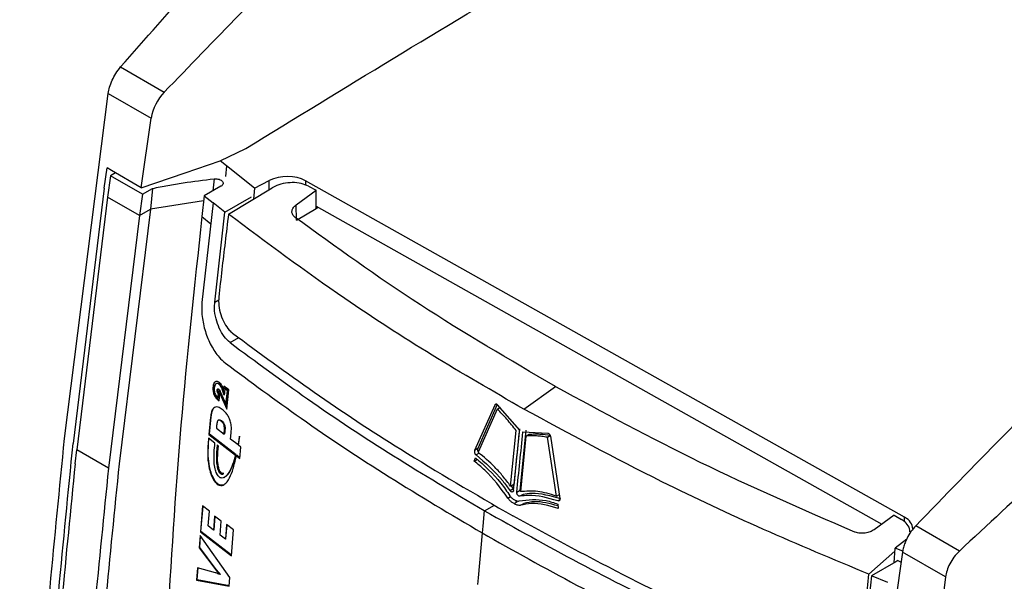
# Model space of a CAD drawing. Extents: x 106 to 315, y 19 to 260.
# Tile 124 of 132: x 253 to 271, y 222 to 233. Entities that reach past the tile are written whole.
import ezdxf

# ---------------------------------------------------------------- set-up
doc = ezdxf.new("R2010")
doc.units = 0
doc.layers.get('0').update_dxf_attribs({"linetype": 'CONTINUOUS'})

msp = doc.modelspace()

# ---------------------------------------------------------------- linework, layer by layer
at = {"color": 7, "linetype": 'CONTINUOUS'}
for p, q in [((254.704, 232.143), (255.527, 231.668)), ((253.65, 225.148), (254.471, 231.643)), ((254.471, 231.643), (255.28, 231.176)), ((255.094, 229.867), (255.28, 231.176)), ((256.578, 230.375), (257.064, 230.61)), ((255.922, 230.149), (256.578, 230.375)), ((256.698, 230.279), (256.578, 230.375)), ((254.396, 229.863), (254.449, 230.245)), ((254.531, 230.193), (254.449, 230.245)), ((255.094, 229.867), (254.531, 230.193)), ((257.227, 229.862), (256.698, 230.279)), ((254.515, 230.092), (254.461, 229.695)), ((254.611, 230.147), (254.515, 230.092)), ((255.114, 229.746), (254.515, 230.092)), ((255.094, 229.867), (255.922, 230.149)), ((257.227, 229.862), (257.504, 230.003)), ((269.459, 223.668), (258.186, 230)), ((254.396, 229.863), (253.811, 225.054)), ((255.114, 229.746), (255.308, 229.857)), ((255.308, 229.857), (255.265, 229.467)), ((256.59, 229.897), (256.278, 229.717)), ((256.736, 229.373), (257.556, 229.865)), ((257.227, 229.862), (257.205, 229.654)), ((258.01, 229.55), (258.384, 229.821)), ((258.244, 229.898), (258.384, 229.821)), ((258.387, 229.48), (258.384, 229.821)), ((254.461, 229.695), (253.878, 224.934)), ((255.06, 229.349), (254.461, 229.695)), ((255.114, 229.746), (255.06, 229.349)), ((256.267, 229.622), (255.265, 229.467)), ((256.278, 229.717), (256.235, 229.326)), ((256.278, 229.717), (256.445, 229.583)), ((256.666, 229.408), (257.169, 229.7)), ((255.265, 229.467), (254.677, 224.673)), ((255.06, 229.349), (255.265, 229.467)), ((256.444, 229.583), (256.236, 227.712)), ((256.666, 229.408), (256.444, 229.583)), ((256.445, 229.583), (256.444, 229.583)), ((258.015, 229.259), (258.01, 229.55)), ((258.015, 229.259), (258.387, 229.48)), ((258.387, 229.48), (258.387, 229.523)), ((258.387, 229.523), (269.032, 223.537)), ((258.388, 229.481), (258.424, 229.502)), ((255.06, 229.349), (254.477, 224.589)), ((256.235, 229.326), (256.402, 229.193)), ((256.478, 227.713), (256.666, 229.408)), ((256.454, 226.128), (256.444, 226.122)), ((256.512, 226.186), (256.502, 226.18)), ((256.572, 226.173), (256.561, 226.167)), ((256.647, 226.137), (256.641, 226.078)), ((256.651, 226.084), (256.641, 226.078)), ((256.742, 226.063), (256.647, 226.137)), ((256.651, 226.084), (256.656, 226.13)), ((256.668, 226.083), (256.656, 225.962)), ((256.679, 226.089), (256.668, 226.083)), ((256.714, 226.048), (256.668, 226.083)), ((256.679, 226.089), (256.724, 226.054)), ((262.291, 225.704), (262.887, 226.13)), ((256.472, 225.985), (256.462, 225.979)), ((256.531, 226.064), (256.52, 226.059)), ((256.541, 226.021), (256.531, 226.015)), ((256.537, 225.911), (256.546, 225.996)), ((256.547, 225.917), (256.537, 225.911)), ((256.556, 226.048), (256.546, 226.043)), ((256.556, 226.002), (256.546, 225.996)), ((256.556, 226.002), (256.547, 225.917)), ((256.559, 226.047), (256.549, 226.041)), ((256.558, 225.856), (256.573, 225.998)), ((256.561, 226.02), (256.563, 226.018)), ((256.574, 226.024), (256.563, 226.018)), ((256.583, 226.004), (256.573, 225.998)), ((256.573, 225.998), (256.705, 225.703)), ((256.708, 225.726), (256.583, 226.004)), ((256.586, 226.023), (256.587, 226.023)), ((256.587, 226.023), (256.688, 225.797)), ((256.633, 226.066), (256.623, 226.06)), ((256.656, 225.962), (256.623, 226.06)), ((256.633, 226.066), (256.659, 225.99)), ((256.688, 225.797), (256.714, 226.048)), ((256.724, 226.054), (256.698, 225.803)), ((256.705, 225.703), (256.742, 226.063)), ((256.724, 226.054), (256.714, 226.048)), ((256.552, 225.874), (256.542, 225.869)), ((256.542, 225.869), (256.558, 225.856)), ((256.559, 225.869), (256.552, 225.874)), ((256.698, 225.803), (256.688, 225.797)), ((261.747, 225.779), (261.368, 224.924)), ((261.794, 225.787), (261.428, 224.96)), ((261.751, 225.786), (261.747, 225.779)), ((261.793, 225.704), (261.853, 225.739)), ((262.216, 225.308), (261.799, 225.783)), ((256.397, 225.551), (256.365, 225.227)), ((256.376, 225.233), (256.407, 225.557)), ((256.407, 225.557), (256.397, 225.551)), ((261.793, 225.704), (261.433, 224.891)), ((256.511, 225.379), (256.507, 225.343)), ((256.507, 225.343), (256.652, 225.23)), ((256.553, 225.497), (256.542, 225.491)), ((256.61, 225.479), (256.599, 225.473)), ((256.48, 225.062), (256.359, 225.158)), ((256.376, 225.233), (256.365, 225.227)), ((256.365, 225.227), (256.87, 224.834)), ((256.881, 224.84), (256.376, 225.233)), ((256.652, 225.23), (256.655, 225.266)), ((256.662, 225.236), (256.652, 225.23)), ((256.666, 225.272), (256.655, 225.266)), ((256.666, 225.272), (256.662, 225.236)), ((256.774, 225.135), (256.786, 225.255)), ((256.944, 225.192), (256.941, 225.183)), ((256.943, 225.184), (256.941, 225.183)), ((262.044, 224.252), (262.15, 225.298)), ((262.21, 225.334), (262.104, 224.288)), ((262.222, 224.174), (262.337, 225.309)), ((262.334, 225.195), (262.228, 224.149)), ((262.277, 225.273), (262.747, 225.25)), ((262.334, 225.195), (262.394, 225.23)), ((262.737, 225.173), (262.791, 225.205)), ((262.906, 224.063), (262.737, 225.173)), ((262.794, 225.19), (262.973, 224.022)), ((256.549, 225.008), (256.523, 225.029)), ((256.915, 225.028), (256.774, 225.135)), ((256.922, 225.032), (256.915, 225.028)), ((256.969, 224.986), (256.921, 225.023)), ((256.949, 224.775), (256.969, 224.986)), ((253.849, 224.673), (253.878, 224.934)), ((254.477, 224.589), (253.878, 224.934)), ((256.881, 224.84), (256.87, 224.834)), ((256.896, 224.829), (256.885, 224.823)), ((256.885, 224.823), (256.949, 224.775)), ((256.95, 224.787), (256.896, 224.829)), ((261.36, 224.724), (261.384, 224.787)), ((261.428, 224.96), (261.368, 224.924)), ((261.455, 224.875), (261.395, 224.84)), ((256.522, 224.691), (256.512, 224.685)), ((261.36, 224.724), (261.42, 224.76)), ((256.642, 224.489), (256.632, 224.483)), ((256.632, 224.483), (256.632, 224.483)), ((256.656, 224.417), (256.667, 224.423)), ((256.491, 224.341), (256.481, 224.335)), ((262.044, 224.252), (262.104, 224.288)), ((262.053, 224.257), (262.094, 224.202)), ((262.094, 224.202), (262.034, 224.167)), ((262.094, 224.202), (262.103, 224.193)), ((262.162, 224.139), (262.222, 224.174)), ((262.281, 224.097), (262.221, 224.062)), ((262.906, 224.063), (262.966, 224.098)), ((256.248, 223.883), (256.207, 223.39)), ((256.217, 223.396), (256.257, 223.876)), ((256.375, 223.784), (256.248, 223.883)), ((261.555, 223.788), (261.742, 223.896)), ((262.109, 223.923), (262.169, 223.958)), ((262.234, 223.893), (262.294, 223.928)), ((262.932, 223.916), (262.942, 223.834)), ((256.351, 223.504), (256.375, 223.784)), ((256.475, 223.689), (256.452, 223.425)), ((256.463, 223.431), (256.484, 223.682)), ((256.599, 223.593), (256.475, 223.689)), ((261.548, 223.792), (261.52, 223.496)), ((269.263, 223.703), (268.888, 223.433)), ((269.263, 223.703), (269.404, 223.622)), ((256.452, 223.425), (256.351, 223.504)), ((256.577, 223.329), (256.599, 223.593)), ((256.7, 223.532), (256.676, 223.252)), ((256.687, 223.258), (256.709, 223.525)), ((256.831, 223.432), (256.7, 223.532)), ((261.52, 223.496), (261.508, 223.372)), ((270.491, 223.029), (269.669, 223.504)), ((256.202, 223.324), (256.183, 223.091)), ((256.193, 223.097), (256.21, 223.311)), ((256.758, 222.534), (256.202, 223.324)), ((256.217, 223.396), (256.207, 223.39)), ((256.207, 223.39), (256.79, 222.938)), ((256.791, 222.951), (256.217, 223.396)), ((256.463, 223.431), (256.452, 223.425)), ((256.676, 223.252), (256.577, 223.329)), ((256.79, 222.938), (256.831, 223.432)), ((261.511, 223.374), (261.434, 222.527)), ((256.687, 223.258), (256.676, 223.252)), ((269.5, 223.253), (269.284, 223.088)), ((256.193, 223.097), (256.183, 223.091)), ((256.183, 223.091), (256.495, 222.677)), ((256.505, 222.683), (256.193, 223.097)), ((268.789, 222.594), (269.279, 223.027)), ((269.422, 223.012), (269.237, 221.703)), ((269.262, 222.81), (269.284, 223.088)), ((269.427, 223.03), (269.284, 223.088)), ((270.23, 222.546), (269.422, 223.012)), ((269.292, 222.827), (268.837, 222.563)), ((269.333, 222.851), (269.292, 222.827)), ((269.333, 222.851), (269.395, 222.824)), ((256.154, 222.715), (256.136, 222.483)), ((256.147, 222.489), (256.163, 222.713)), ((256.491, 222.622), (256.154, 222.715)), ((256.505, 222.683), (256.495, 222.677)), ((256.582, 222.594), (256.572, 222.589)), ((268.837, 222.563), (268.647, 220.868)), ((269.147, 222.439), (268.837, 222.563)), ((256.147, 222.489), (256.136, 222.483)), ((256.136, 222.483), (256.745, 222.368)), ((256.755, 222.374), (256.147, 222.489)), ((256.745, 222.368), (256.758, 222.534)), ((261.434, 222.527), (261.423, 222.404)), ((270.23, 222.546), (269.408, 216.05))]:
    msp.add_line(p, q, dxfattribs=at)
at = {"color": 8, "linetype": 'CONTINUOUS'}
for p, q in [((256.698, 230.279), (256.678, 230.083)), ((256.465, 230.037), (256.44, 229.81)), ((257.504, 229.834), (257.504, 230.003)), ((258.186, 230), (258.186, 229.929)), ((256.478, 227.713), (256.553, 227.757)), ((256.765, 226.954), (256.928, 227.049)), ((261.775, 225.796), (261.747, 225.779)), ((261.992, 224.029), (262.041, 224.059)), ((262.932, 223.975), (262.972, 223.999)), ((269.459, 223.59), (269.459, 223.668))]:
    msp.add_line(p, q, dxfattribs=at)
at = {"color": 7, "linetype": 'CONTINUOUS'}
msp.add_arc((256.2, 231.022), 0.933, 136.1596, 170.4776, dxfattribs=at)
for centre, start_param, end_param in [((257.827, 229.771), 0.776678, 2.228998), ((269.1, 223.438), 6.261375, 7.059863)]:
    msp.add_ellipse(centre, major_axis=(0.514, 0.019), ratio=0.600034, start_param=start_param, end_param=end_param, dxfattribs=at)
for points, knots in [([(255.527, 231.668), (255.999, 232.158), (257, 233.196), (258.517, 234.72), (260.075, 236.244), (261.618, 237.704), (263.175, 239.126), (264.776, 240.53), (266.362, 241.864), (267.438, 242.713), (267.944, 243.113)], [0, 0, 0, 0, 0.118447, 0.251285, 0.376964, 0.502471, 0.627661, 0.752398, 0.883459, 1, 1, 1, 1]), ([(254.704, 232.143), (255.638, 233.203), (257.505, 235.323), (259.463, 237.304), (260.442, 238.294)], [0, 0, 0, 0, 0.499992, 1, 1, 1, 1]), ([(257.064, 230.61), (258.907, 231.74), (262.553, 233.976), (266.364, 236.109), (268.249, 237.164)], [0, 0, 0, 0, 0.50551, 1, 1, 1, 1]), ([(281.792, 235.119), (281.253, 234.632), (280.128, 233.616), (278.457, 232.084), (276.658, 230.407), (274.888, 228.724), (273.058, 226.942), (271.351, 225.241), (270.214, 224.067), (269.669, 223.504)], [0, 0, 0, 0, 0.134373, 0.280151, 0.412179, 0.57719, 0.715467, 0.863456, 1, 1, 1, 1]), ([(254.471, 231.643), (254.479, 231.683), (254.494, 231.765), (254.544, 231.896), (254.614, 232.028), (254.673, 232.104), (254.704, 232.143)], [0, 0, 0, 0, 0.232541, 0.47668, 0.732483, 1, 1, 1, 1]), ([(255.308, 229.857), (255.403, 229.876), (255.593, 229.914), (255.977, 229.979), (256.27, 230.013), (256.465, 230.037)], [0, 0, 0, 0, 0.250982, 0.501965, 1, 1, 1, 1]), ([(256.465, 230.037), (256.481, 230.037), (256.514, 230.039), (256.56, 230.029), (256.599, 230.012), (256.625, 229.988), (256.636, 229.961), (256.63, 229.933), (256.613, 229.911), (256.596, 229.9), (256.59, 229.897)], [0, 0, 0, 0, 0.133234, 0.266504, 0.398177, 0.530174, 0.660365, 0.794313, 0.926775, 1, 1, 1, 1]), ([(258.244, 229.898), (258.198, 229.917), (258.108, 229.957), (257.937, 229.972), (257.763, 229.952), (257.635, 229.909), (257.573, 229.874), (257.556, 229.865)], [0, 0, 0, 0, 0.228515, 0.457001, 0.686326, 0.917121, 1, 1, 1, 1]), ([(257.989, 229.311), (257.972, 229.327), (257.938, 229.36), (257.925, 229.42), (257.942, 229.482), (257.978, 229.525), (258.005, 229.546), (258.01, 229.55)], [0, 0, 0, 0, 0.234714, 0.469406, 0.70476, 0.941344, 1, 1, 1, 1]), ([(256.235, 229.326), (256.093, 228.012), (255.809, 225.381), (255.652, 222.808), (255.574, 221.521)], [0, 0, 0, 0, 0.499603, 1, 1, 1, 1]), ([(256.736, 229.373), (256.714, 229.196), (256.65, 228.675), (256.591, 228.156), (256.552, 227.812)], [0, 0, 0, 0, 0.338713, 1, 1, 1, 1]), ([(262.291, 225.704), (261.71, 226.039), (260.549, 226.711), (258.673, 227.925), (257.453, 228.836), (256.736, 229.372)], [0, 0, 0, 0, 0.291747, 0.583494, 1, 1, 1, 1]), ([(262.887, 226.13), (262.024, 226.633), (260.293, 227.642), (258.758, 228.754), (257.989, 229.311)], [0, 0, 0, 0, 0.498734, 1, 1, 1, 1]), ([(276.854, 228.819), (275.794, 227.876), (273.673, 225.99), (271.552, 224.016), (270.491, 223.029)], [0, 0, 0, 0, 0.500008, 1, 1, 1, 1]), ([(256.552, 227.812), (256.55, 227.759), (256.546, 227.653), (256.585, 227.478), (256.654, 227.317), (256.735, 227.198), (256.792, 227.15), (256.813, 227.131)], [0, 0, 0, 0, 0.2169912, 0.4339704, 0.6510096, 0.8668943, 1, 1, 1, 1]), ([(256.236, 227.712), (256.233, 227.67), (256.228, 227.584), (256.238, 227.446), (256.261, 227.305), (256.298, 227.164), (256.347, 227.028), (256.408, 226.899), (256.479, 226.782), (256.568, 226.664), (256.638, 226.603), (256.679, 226.568)], [0, 0, 0, 0, 0.106235, 0.212462, 0.3186796, 0.4248962, 0.5311074, 0.6373191, 0.7435331, 0.8497505, 1, 1, 1, 1]), ([(256.765, 226.954), (256.727, 226.989), (256.651, 227.059), (256.559, 227.221), (256.494, 227.405), (256.467, 227.578), (256.475, 227.676), (256.478, 227.713)], [0, 0, 0, 0, 0.212466, 0.425266, 0.63143, 0.858419, 1, 1, 1, 1]), ([(256.813, 227.131), (257.319, 226.758), (258.333, 226.01), (260.083, 224.856), (261.375, 224.105), (262.087, 223.691)], [0, 0, 0, 0, 0.309468, 0.619606, 1, 1, 1, 1]), ([(256.765, 226.954), (257.246, 226.599), (258.232, 225.869), (259.827, 224.813), (260.974, 224.133), (261.548, 223.792)], [0, 0, 0, 0, 0.322101, 0.660692, 1, 1, 1, 1]), ([(256.679, 226.568), (257.148, 226.22), (258.135, 225.488), (259.743, 224.42), (260.919, 223.721), (261.508, 223.372)], [0, 0, 0, 0, 0.31166, 0.655449, 1, 1, 1, 1]), ([(256.444, 226.122), (256.443, 226.11), (256.441, 226.077), (256.446, 226.027), (256.458, 225.992), (256.462, 225.979)], [0, 0, 0, 0, 0.278161, 0.732317, 1, 1, 1, 1]), ([(256.485, 226.217), (256.479, 226.212), (256.463, 226.198), (256.45, 226.164), (256.445, 226.134), (256.444, 226.122)], [0, 0, 0, 0, 0.285005, 0.711525, 1, 1, 1, 1]), ([(256.472, 225.985), (256.468, 225.999), (256.457, 226.032), (256.451, 226.082), (256.453, 226.114), (256.454, 226.128)], [0, 0, 0, 0, 0.2795139, 0.6884585, 1, 1, 1, 1]), ([(256.454, 226.128), (256.456, 226.14), (256.46, 226.171), (256.474, 226.205), (256.49, 226.218), (256.495, 226.223)], [0, 0, 0, 0, 0.283606, 0.751235, 1, 1, 1, 1]), ([(256.468, 226.103), (256.468, 226.081), (256.466, 226.046), (256.479, 225.995), (256.498, 225.955), (256.519, 225.928), (256.533, 225.915), (256.537, 225.911)], [0, 0, 0, 0, 0.323256, 0.50251, 0.682347, 0.90597, 1, 1, 1, 1]), ([(256.561, 226.167), (256.551, 226.174), (256.534, 226.185), (256.509, 226.185), (256.489, 226.172), (256.475, 226.143), (256.471, 226.116), (256.468, 226.103)], [0, 0, 0, 0, 0.216715, 0.390355, 0.564286, 0.776086, 1, 1, 1, 1]), ([(256.565, 226.202), (256.558, 226.207), (256.539, 226.221), (256.51, 226.228), (256.493, 226.22), (256.485, 226.217)], [0, 0, 0, 0, 0.2677499, 0.6765509, 1, 1, 1, 1]), ([(256.513, 226.184), (256.517, 226.187), (256.527, 226.193), (256.548, 226.189), (256.563, 226.178), (256.572, 226.173)], [0, 0, 0, 0, 0.227889, 0.603326, 1, 1, 1, 1]), ([(256.52, 226.059), (256.521, 226.061), (256.522, 226.068), (256.526, 226.077), (256.53, 226.08), (256.532, 226.081)], [0, 0, 0, 0, 0.271397, 0.697213, 1, 1, 1, 1]), ([(256.537, 226.082), (256.535, 226.08), (256.532, 226.075), (256.531, 226.068), (256.531, 226.064)], [0, 0, 0, 0, 0.515109, 1, 1, 1, 1]), ([(256.532, 226.081), (256.533, 226.082), (256.537, 226.083), (256.545, 226.081), (256.55, 226.077), (256.553, 226.076)], [0, 0, 0, 0, 0.266108, 0.679358, 1, 1, 1, 1]), ([(256.623, 226.06), (256.618, 226.074), (256.608, 226.102), (256.588, 226.142), (256.57, 226.159), (256.561, 226.167)], [0, 0, 0, 0, 0.329175, 0.661602, 1, 1, 1, 1]), ([(256.641, 226.078), (256.636, 226.09), (256.624, 226.123), (256.6, 226.17), (256.576, 226.192), (256.565, 226.202)], [0, 0, 0, 0, 0.25186, 0.658008, 1, 1, 1, 1]), ([(256.572, 226.173), (256.58, 226.166), (256.596, 226.151), (256.617, 226.113), (256.627, 226.083), (256.633, 226.066)], [0, 0, 0, 0, 0.299218, 0.600126, 1, 1, 1, 1]), ([(262.887, 226.13), (263.78, 225.646), (265.572, 224.674), (267.532, 223.82), (268.515, 223.392)], [0, 0, 0, 0, 0.498734, 1, 1, 1, 1]), ([(256.462, 225.979), (256.468, 225.966), (256.482, 225.934), (256.51, 225.896), (256.532, 225.877), (256.542, 225.869)], [0, 0, 0, 0, 0.281404, 0.686624, 1, 1, 1, 1]), ([(256.552, 225.874), (256.544, 225.882), (256.521, 225.901), (256.493, 225.939), (256.478, 225.972), (256.472, 225.985)], [0, 0, 0, 0, 0.279964, 0.728658, 1, 1, 1, 1]), ([(256.531, 226.015), (256.529, 226.018), (256.525, 226.026), (256.521, 226.039), (256.52, 226.051), (256.52, 226.057), (256.52, 226.059)], [0, 0, 0, 0, 0.244262, 0.562639, 0.884098, 1, 1, 1, 1]), ([(256.531, 226.064), (256.53, 226.061), (256.53, 226.053), (256.533, 226.039), (256.537, 226.028), (256.54, 226.022), (256.541, 226.021)], [0, 0, 0, 0, 0.244247, 0.56692, 0.891907, 1, 1, 1, 1]), ([(256.546, 225.996), (256.544, 225.997), (256.541, 226), (256.536, 226.006), (256.533, 226.011), (256.531, 226.015)], [0, 0, 0, 0, 0.257114, 0.514387, 1, 1, 1, 1]), ([(256.541, 226.021), (256.542, 226.019), (256.544, 226.015), (256.549, 226.008), (256.553, 226.004), (256.556, 226.002)], [0, 0, 0, 0, 0.257294, 0.51455, 1, 1, 1, 1]), ([(256.549, 226.041), (256.549, 226.041), (256.548, 226.042), (256.547, 226.042), (256.546, 226.043), (256.546, 226.043), (256.546, 226.043), (256.546, 226.043), (256.546, 226.042), (256.546, 226.041), (256.546, 226.04), (256.545, 226.039), (256.545, 226.039)], [0, 0, 0, 0, 0.242394, 0.485092, 0.505378, 0.517299, 0.525935, 0.534622, 0.548695, 0.61681, 0.888915, 1, 1, 1, 1]), ([(256.545, 226.039), (256.545, 226.039), (256.545, 226.038), (256.545, 226.038), (256.545, 226.038), (256.545, 226.037)], [0, 0, 0, 0, 0.499286, 0.74821, 1, 1, 1, 1]), ([(256.545, 226.037), (256.545, 226.037), (256.545, 226.037), (256.545, 226.037), (256.545, 226.037), (256.545, 226.037)], [0, 0, 0, 0, 0.287368, 0.554354, 1, 1, 1, 1]), ([(256.545, 226.037), (256.545, 226.037), (256.545, 226.037), (256.545, 226.037), (256.545, 226.037), (256.545, 226.036), (256.546, 226.036), (256.546, 226.036)], [0, 0, 0, 0, 0.015376, 0.038225, 0.127505, 0.483651, 1, 1, 1, 1]), ([(256.546, 226.036), (256.547, 226.034), (256.55, 226.03), (256.555, 226.025), (256.559, 226.022), (256.561, 226.02)], [0, 0, 0, 0, 0.207013, 0.600136, 1, 1, 1, 1]), ([(256.563, 226.018), (256.562, 226.021), (256.559, 226.027), (256.555, 226.034), (256.551, 226.039), (256.55, 226.041), (256.549, 226.041)], [0, 0, 0, 0, 0.370025, 0.675696, 0.919361, 1, 1, 1, 1]), ([(256.553, 226.076), (256.556, 226.072), (256.565, 226.064), (256.576, 226.045), (256.583, 226.03), (256.586, 226.023)], [0, 0, 0, 0, 0.2664238, 0.6599046, 1, 1, 1, 1]), ([(256.556, 226.048), (256.556, 226.048), (256.556, 226.048), (256.557, 226.048), (256.558, 226.048), (256.559, 226.047), (256.559, 226.047)], [0, 0, 0, 0, 0.002757, 0.050123, 0.268928, 1, 1, 1, 1]), ([(256.559, 226.047), (256.56, 226.046), (256.564, 226.042), (256.569, 226.034), (256.572, 226.027), (256.574, 226.024)], [0, 0, 0, 0, 0.188183, 0.684499, 1, 1, 1, 1]), ([(256.617, 225.698), (256.591, 225.715), (256.547, 225.745), (256.488, 225.747), (256.444, 225.717), (256.411, 225.65), (256.402, 225.586), (256.397, 225.551)], [0, 0, 0, 0, 0.241221, 0.402356, 0.563964, 0.759996, 1, 1, 1, 1]), ([(256.407, 225.557), (256.415, 225.603), (256.427, 225.674), (256.46, 225.731), (256.48, 225.737), (256.484, 225.738)], [0, 0, 0, 0, 0.607546, 0.920144, 1, 1, 1, 1]), ([(261.799, 225.783), (261.795, 225.787), (261.786, 225.794), (261.773, 225.797), (261.763, 225.797), (261.759, 225.793), (261.758, 225.793)], [0, 0, 0, 0, 0.312829, 0.625669, 0.938402, 1, 1, 1, 1]), ([(256.786, 225.255), (256.789, 225.3), (256.793, 225.371), (256.772, 225.48), (256.738, 225.561), (256.685, 225.639), (256.643, 225.675), (256.617, 225.698)], [0, 0, 0, 0, 0.28083, 0.446146, 0.612545, 0.763174, 1, 1, 1, 1]), ([(262.15, 225.298), (262.122, 225.335), (262.065, 225.408), (261.947, 225.546), (261.855, 225.641), (261.793, 225.704)], [0, 0, 0, 0, 0.251052, 0.502109, 1, 1, 1, 1]), ([(268.789, 222.594), (268.123, 222.872), (266.792, 223.428), (264.603, 224.453), (263.147, 225.241), (262.291, 225.704)], [0, 0, 0, 0, 0.291745, 0.583492, 1, 1, 1, 1]), ([(256.599, 225.473), (256.589, 225.481), (256.572, 225.493), (256.55, 225.496), (256.534, 225.487), (256.518, 225.455), (256.514, 225.415), (256.511, 225.384), (256.511, 225.379)], [0, 0, 0, 0, 0.2071044, 0.3225492, 0.4388189, 0.5723877, 0.9248419, 1, 1, 1, 1]), ([(256.553, 225.496), (256.557, 225.498), (256.566, 225.503), (256.586, 225.496), (256.602, 225.485), (256.61, 225.479)], [0, 0, 0, 0, 0.22871, 0.585228, 1, 1, 1, 1]), ([(256.655, 225.266), (256.657, 225.284), (256.661, 225.321), (256.66, 225.372), (256.648, 225.413), (256.632, 225.441), (256.615, 225.461), (256.603, 225.47), (256.599, 225.473)], [0, 0, 0, 0, 0.261808, 0.526709, 0.644953, 0.76352, 0.923685, 1, 1, 1, 1]), ([(256.61, 225.479), (256.621, 225.469), (256.638, 225.454), (256.657, 225.421), (256.667, 225.389), (256.673, 225.337), (256.668, 225.298), (256.666, 225.272)], [0, 0, 0, 0, 0.226136, 0.342535, 0.459224, 0.622524, 1, 1, 1, 1]), ([(256.359, 225.158), (256.351, 225.062), (256.338, 224.891), (256.353, 224.658), (256.4, 224.48), (256.446, 224.385), (256.476, 224.341), (256.481, 224.335)], [0, 0, 0, 0, 0.368972, 0.65413, 0.811959, 0.971149, 1, 1, 1, 1]), ([(256.491, 224.341), (256.469, 224.376), (256.426, 224.446), (256.377, 224.599), (256.344, 224.85), (256.359, 225.037), (256.369, 225.164)], [0, 0, 0, 0, 0.142778, 0.285276, 0.517982, 1, 1, 1, 1]), ([(256.941, 225.183), (256.939, 225.17), (256.935, 225.143), (256.926, 225.091), (256.919, 225.053), (256.915, 225.028)], [0, 0, 0, 0, 0.257246, 0.51447, 1, 1, 1, 1]), ([(256.921, 225.023), (256.923, 225.037), (256.927, 225.064), (256.935, 225.117), (256.94, 225.156), (256.943, 225.182)], [0, 0, 0, 0, 0.26127, 0.522518, 1, 1, 1, 1]), ([(256.943, 225.182), (256.943, 225.183), (256.943, 225.185), (256.944, 225.189), (256.944, 225.191), (256.944, 225.192)], [0, 0, 0, 0, 0.349983, 0.674891, 1, 1, 1, 1]), ([(262.101, 224.173), (262.12, 224.362), (262.157, 224.74), (262.196, 225.118), (262.216, 225.308)], [0, 0, 0, 0, 0.4999938, 1, 1, 1, 1]), ([(262.162, 224.139), (262.181, 224.328), (262.218, 224.705), (262.258, 225.084), (262.277, 225.273)], [0, 0, 0, 0, 0.4999938, 1, 1, 1, 1]), ([(262.737, 225.173), (262.702, 225.179), (262.633, 225.19), (262.497, 225.202), (262.399, 225.198), (262.334, 225.195)], [0, 0, 0, 0, 0.251055, 0.50211, 1, 1, 1, 1]), ([(262.394, 225.23), (262.427, 225.232), (262.492, 225.236), (262.625, 225.234), (262.728, 225.218), (262.797, 225.208)], [0, 0, 0, 0, 0.251052, 0.502109, 1, 1, 1, 1]), ([(262.747, 225.25), (262.752, 225.249), (262.761, 225.246), (262.775, 225.234), (262.785, 225.219), (262.792, 225.203), (262.794, 225.194), (262.794, 225.19)], [0, 0, 0, 0, 0.218698, 0.437404, 0.656034, 0.875659, 1, 1, 1, 1]), ([(252.806, 214.054), (252.901, 215.882), (253.092, 219.537), (253.464, 223.277), (253.65, 225.148)], [0, 0, 0, 0, 0.500007, 1, 1, 1, 1]), ([(252.967, 213.961), (253.064, 215.808), (253.255, 219.463), (253.627, 223.204), (253.811, 225.054)], [0, 0, 0, 0, 0.505267, 1, 1, 1, 1]), ([(256.514, 224.49), (256.503, 224.518), (256.476, 224.59), (256.461, 224.729), (256.463, 224.89), (256.474, 225.005), (256.48, 225.062)], [0, 0, 0, 0, 0.142767, 0.360609, 0.677288, 1, 1, 1, 1]), ([(256.523, 225.029), (256.52, 224.998), (256.514, 224.936), (256.504, 224.825), (256.509, 224.738), (256.512, 224.685)], [0, 0, 0, 0, 0.280282, 0.560671, 1, 1, 1, 1]), ([(256.522, 224.691), (256.52, 224.725), (256.514, 224.793), (256.52, 224.903), (256.527, 224.978), (256.532, 225.022)], [0, 0, 0, 0, 0.2923537, 0.5843823, 1, 1, 1, 1]), ([(256.551, 224.594), (256.545, 224.623), (256.531, 224.687), (256.53, 224.829), (256.541, 224.934), (256.549, 225.008)], [0, 0, 0, 0, 0.1965765, 0.4266744, 1, 1, 1, 1]), ([(256.481, 224.335), (256.494, 224.319), (256.52, 224.288), (256.568, 224.264), (256.626, 224.263), (256.705, 224.315), (256.808, 224.492), (256.855, 224.692), (256.885, 224.823)], [0, 0, 0, 0, 0.060002, 0.119813, 0.199323, 0.321145, 0.552788, 1, 1, 1, 1]), ([(256.87, 224.834), (256.834, 224.716), (256.784, 224.556), (256.688, 224.434), (256.636, 224.404), (256.599, 224.402), (256.566, 224.417), (256.539, 224.445), (256.523, 224.472), (256.516, 224.487), (256.514, 224.49)], [0, 0, 0, 0, 0.515313, 0.694757, 0.77988, 0.849137, 0.897279, 0.945636, 0.990834, 1, 1, 1, 1]), ([(256.665, 224.426), (256.674, 224.431), (256.735, 224.461), (256.808, 224.61), (256.856, 224.762), (256.881, 224.84)], [0, 0, 0, 0, 0.079882, 0.524586, 1, 1, 1, 1]), ([(261.368, 224.924), (261.367, 224.919), (261.363, 224.909), (261.365, 224.891), (261.37, 224.872), (261.379, 224.855), (261.389, 224.845), (261.394, 224.84), (261.395, 224.84)], [0, 0, 0, 0, 0.191877, 0.38371, 0.575883, 0.767508, 0.957838, 1, 1, 1, 1]), ([(261.384, 224.787), (261.551, 224.639), (261.785, 224.432), (261.977, 224.151), (262.032, 224.07)], [0, 0, 0, 0, 0.711855, 1, 1, 1, 1]), ([(261.395, 224.84), (261.569, 224.69), (261.797, 224.494), (261.989, 224.229), (262.034, 224.167)], [0, 0, 0, 0, 0.763408, 1, 1, 1, 1]), ([(261.428, 224.96), (261.426, 224.955), (261.423, 224.945), (261.424, 224.926), (261.43, 224.907), (261.436, 224.896), (261.44, 224.891)], [0, 0, 0, 0, 0.25, 0.499991, 0.750315, 1, 1, 1, 1]), ([(262.044, 224.252), (261.997, 224.315), (261.903, 224.44), (261.703, 224.666), (261.541, 224.801), (261.433, 224.891)], [0, 0, 0, 0, 0.252589, 0.505191, 1, 1, 1, 1]), ([(253.849, 224.673), (253.678, 222.949), (253.331, 219.466), (253.14, 216.058), (253.044, 214.337)], [0, 0, 0, 0, 0.4951012, 1, 1, 1, 1]), ([(254.677, 224.673), (254.501, 222.928), (254.144, 219.404), (253.949, 215.955), (253.851, 214.214)], [0, 0, 0, 0, 0.495159, 1, 1, 1, 1]), ([(256.512, 224.685), (256.517, 224.652), (256.523, 224.604), (256.545, 224.542), (256.564, 224.507), (256.585, 224.486), (256.604, 224.476), (256.62, 224.477), (256.628, 224.481), (256.632, 224.483)], [0, 0, 0, 0, 0.334359, 0.485731, 0.638653, 0.731178, 0.823902, 0.937473, 1, 1, 1, 1]), ([(256.642, 224.489), (256.635, 224.486), (256.624, 224.481), (256.604, 224.486), (256.586, 224.5), (256.567, 224.525), (256.547, 224.569), (256.53, 224.627), (256.525, 224.671), (256.522, 224.691)], [0, 0, 0, 0, 0.125397, 0.222744, 0.320552, 0.410282, 0.554261, 0.794379, 1, 1, 1, 1]), ([(261.992, 224.029), (261.854, 224.217), (261.658, 224.484), (261.428, 224.669), (261.36, 224.724)], [0, 0, 0, 0, 0.703103, 1, 1, 1, 1]), ([(254.477, 224.589), (254.3, 222.839), (253.942, 219.304), (253.747, 215.844), (253.648, 214.098)], [0, 0, 0, 0, 0.495059, 1, 1, 1, 1]), ([(256.632, 224.483), (256.636, 224.485), (256.64, 224.488), (256.645, 224.49), (256.645, 224.491), (256.645, 224.491), (256.645, 224.491), (256.645, 224.491), (256.645, 224.491), (256.645, 224.491), (256.645, 224.491), (256.644, 224.491), (256.643, 224.491), (256.638, 224.491), (256.626, 224.491), (256.608, 224.497), (256.588, 224.513), (256.571, 224.536), (256.559, 224.564), (256.554, 224.583), (256.551, 224.594)], [0, 0, 0, 0, 0.1201624, 0.1276814, 0.128625, 0.1288647, 0.1289674, 0.1290874, 0.1291766, 0.1293441, 0.1297592, 0.1314151, 0.1379809, 0.164167, 0.252811, 0.4314836, 0.5733552, 0.7158991, 0.8483866, 1, 1, 1, 1]), ([(256.658, 224.288), (256.654, 224.285), (256.634, 224.269), (256.595, 224.267), (256.544, 224.285), (256.51, 224.315), (256.494, 224.337), (256.491, 224.341)], [0, 0, 0, 0, 0.095312, 0.444235, 0.696661, 0.950564, 1, 1, 1, 1]), ([(262.032, 224.07), (262.039, 224.062), (262.051, 224.045), (262.08, 224.018), (262.102, 224.004), (262.116, 223.995)], [0, 0, 0, 0, 0.260585, 0.520235, 1, 1, 1, 1]), ([(262.101, 224.173), (262.1, 224.168), (262.098, 224.157), (262.089, 224.147), (262.078, 224.141), (262.064, 224.142), (262.05, 224.149), (262.04, 224.159), (262.035, 224.165), (262.034, 224.167)], [0, 0, 0, 0, 0.159807, 0.319672, 0.478978, 0.637165, 0.794332, 0.951042, 1, 1, 1, 1]), ([(262.221, 224.062), (262.217, 224.062), (262.208, 224.061), (262.194, 224.068), (262.181, 224.081), (262.17, 224.097), (262.164, 224.115), (262.162, 224.129), (262.162, 224.137), (262.162, 224.139)], [0, 0, 0, 0, 0.157064, 0.314147, 0.470859, 0.62777, 0.78552, 0.944382, 1, 1, 1, 1]), ([(262.932, 223.975), (262.743, 224.03), (262.496, 224.101), (262.274, 224.069), (262.221, 224.062)], [0, 0, 0, 0, 0.763408, 1, 1, 1, 1]), ([(262.906, 224.063), (262.847, 224.083), (262.729, 224.123), (262.497, 224.167), (262.335, 224.156), (262.228, 224.149)], [0, 0, 0, 0, 0.252595, 0.5052, 1, 1, 1, 1]), ([(262.992, 224.011), (262.803, 224.065), (262.555, 224.137), (262.333, 224.105), (262.281, 224.097)], [0, 0, 0, 0, 0.763401, 1, 1, 1, 1]), ([(262.109, 223.923), (262.094, 223.932), (262.066, 223.95), (262.025, 223.985), (262.003, 224.014), (261.992, 224.029)], [0, 0, 0, 0, 0.3618009, 0.6738975, 1, 1, 1, 1]), ([(262.234, 223.893), (262.224, 223.891), (262.204, 223.889), (262.161, 223.897), (262.13, 223.913), (262.109, 223.923)], [0, 0, 0, 0, 0.2606111, 0.5203041, 1, 1, 1, 1]), ([(262.116, 223.995), (262.127, 223.989), (262.147, 223.979), (262.178, 223.97), (262.196, 223.972), (262.205, 223.973)], [0, 0, 0, 0, 0.361788, 0.673887, 1, 1, 1, 1]), ([(262.169, 223.958), (262.154, 223.967), (262.136, 223.977), (262.119, 223.992), (262.117, 223.995)], [0, 0, 0, 0, 0.864483, 1, 1, 1, 1]), ([(262.205, 223.973), (262.371, 223.995), (262.604, 224.025), (262.859, 223.94), (262.932, 223.916)], [0, 0, 0, 0, 0.7118627, 1, 1, 1, 1]), ([(262.942, 223.834), (262.767, 223.882), (262.519, 223.951), (262.299, 223.906), (262.234, 223.893)], [0, 0, 0, 0, 0.703092, 1, 1, 1, 1]), ([(262.936, 223.881), (262.784, 223.922), (262.558, 223.984), (262.359, 223.942), (262.294, 223.928)], [0, 0, 0, 0, 0.673519, 1, 1, 1, 1]), ([(262.973, 224.022), (262.974, 224.015), (262.975, 224.003), (262.97, 223.988), (262.961, 223.977), (262.949, 223.972), (262.939, 223.973), (262.933, 223.975), (262.932, 223.975)], [0, 0, 0, 0, 0.191875, 0.383709, 0.575883, 0.767505, 0.957837, 1, 1, 1, 1]), ([(261.555, 223.788), (262.141, 223.459), (263.316, 222.799), (265.488, 221.705), (267.139, 220.989), (268.134, 220.559)], [0, 0, 0, 0, 0.2837922, 0.568689, 1, 1, 1, 1]), ([(268.183, 220.737), (267.523, 221.02), (266.201, 221.585), (264.157, 222.565), (262.822, 223.291), (262.087, 223.691)], [0, 0, 0, 0, 0.309467, 0.619606, 1, 1, 1, 1]), ([(269.558, 223.39), (269.558, 223.392), (269.568, 223.431), (269.533, 223.506), (269.47, 223.581), (269.417, 223.614), (269.404, 223.622)], [0, 0, 0, 0, 0.014717, 0.440012, 0.862665, 1, 1, 1, 1]), ([(269.669, 223.504), (269.638, 223.469), (269.577, 223.399), (269.519, 223.3), (269.479, 223.215), (269.451, 223.141), (269.433, 223.075), (269.425, 223.032), (269.422, 223.018), (269.422, 223.012)], [0, 0, 0, 0, 0.249179, 0.498358, 0.587731, 0.746553, 0.915748, 0.968509, 1, 1, 1, 1]), ([(261.508, 223.372), (262.096, 223.042), (263.273, 222.381), (265.465, 221.275), (267.137, 220.552), (268.152, 220.113)], [0, 0, 0, 0, 0.282158, 0.564318, 1, 1, 1, 1]), ([(268.888, 223.433), (268.864, 223.418), (268.814, 223.388), (268.718, 223.365), (268.621, 223.363), (268.553, 223.377), (268.521, 223.389), (268.515, 223.392)], [0, 0, 0, 0, 0.237599, 0.475224, 0.712176, 0.94789, 1, 1, 1, 1]), ([(270.492, 223.029), (270.456, 222.992), (270.387, 222.92), (270.309, 222.791), (270.254, 222.665), (270.238, 222.584), (270.23, 222.545)], [0, 0, 0, 0, 0.272833, 0.530412, 0.772782, 1, 1, 1, 1]), ([(256.572, 222.589), (256.56, 222.594), (256.541, 222.602), (256.514, 222.614), (256.498, 222.619), (256.491, 222.622)], [0, 0, 0, 0, 0.4331465, 0.7164947, 1, 1, 1, 1]), ([(256.495, 222.677), (256.501, 222.671), (256.516, 222.652), (256.541, 222.623), (256.561, 222.6), (256.572, 222.589)], [0, 0, 0, 0, 0.215361, 0.60759, 1, 1, 1, 1]), ([(256.582, 222.594), (256.571, 222.607), (256.552, 222.627), (256.527, 222.657), (256.513, 222.674), (256.505, 222.683)], [0, 0, 0, 0, 0.429941, 0.714861, 1, 1, 1, 1]), ([(268.642, 221.014), (268.658, 221.192), (268.704, 221.717), (268.755, 222.245), (268.789, 222.594)], [0, 0, 0, 0, 0.338712, 1, 1, 1, 1])]:
    msp.add_open_spline(points, degree=3, knots=knots, dxfattribs=at)

doc.saveas('drawing.dxf')
